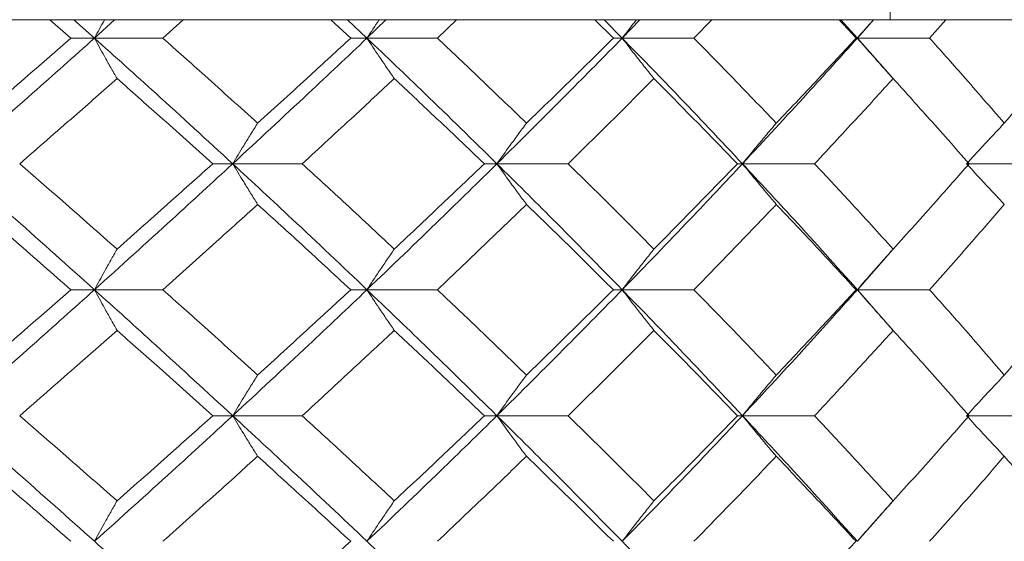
# Model space of a CAD drawing. Header units: inches. Extents: x -4.1 to 22.6, y -10.2 to 17.8.
# Tile 32 of 142: x -0.432 to 0.045, y 0.039 to 0.292. Entities that reach past the tile are written whole.
import ezdxf

# ---------------------------------------------------------------- set-up
doc = ezdxf.new("R2010")
doc.units = ezdxf.units.IN
doc.header["$MEASUREMENT"] = 0

msp = doc.modelspace()

# ---------------------------------------------------------------- linework, layer by layer
at = {"color": 7, "linetype": 'Continuous', "lineweight": 15}
for p, q in [((-0.01006, 0.54188), (-0.01006, 0.29202)), ((-0.29935, 0.29188), (-1.75656, 0.29188)), ((-0.4073, 0.28306), (-0.41746, 0.29188)), ((-0.39587, 0.28306), (-0.40581, 0.29188)), ((-0.39587, 0.28306), (-0.38608, 0.29188)), ((-0.36273, 0.28306), (-0.35283, 0.29188)), ((-0.29585, 0.29202), (-0.29935, 0.29188)), ((-0.29935, 0.29188), (-0.01384, 0.29188)), ((-0.27164, 0.28306), (-0.28126, 0.29188)), ((-0.26374, 0.28306), (-0.27314, 0.29188)), ((-0.26374, 0.28306), (-0.25452, 0.29188)), ((-0.22959, 0.28306), (-0.22028, 0.29188)), ((-0.14427, 0.28306), (-0.15325, 0.29188)), ((-0.13998, 0.28306), (-0.14873, 0.29188)), ((-0.13998, 0.28306), (-0.13143, 0.29188)), ((-0.10519, 0.28306), (-0.09658, 0.29188)), ((-0.02658, 0.28306), (-0.03482, 0.29188)), ((-0.02595, 0.28306), (-0.03396, 0.29188)), ((-0.02595, 0.28306), (-0.01817, 0.29188)), ((-0.01384, 0.29188), (-0.01006, 0.29202)), ((0.71477, 0.29188), (-0.01384, 0.29188)), ((0.0091, 0.28306), (0.01692, 0.29188)), ((-0.39587, 0.28306), (-0.4073, 0.28306)), ((-0.39587, 0.28306), (-0.36273, 0.28306)), ((-0.26374, 0.28306), (-0.27164, 0.28306)), ((-0.26374, 0.28306), (-0.22959, 0.28306)), ((-0.13998, 0.28306), (-0.14427, 0.28306)), ((-0.13998, 0.28306), (-0.10519, 0.28306)), ((-0.02595, 0.28306), (-0.02658, 0.28306)), ((-0.00875, 0.26358), (-0.02595, 0.28306)), ((-0.02595, 0.28306), (0.0091, 0.28306)), ((-0.32885, 0.2221), (-0.33853, 0.2221)), ((-0.32885, 0.2221), (-0.29515, 0.2221)), ((-0.20073, 0.2221), (-0.20683, 0.2221)), ((-0.20073, 0.2221), (-0.16621, 0.2221)), ((-0.08167, 0.2221), (-0.08413, 0.2221)), ((-0.08167, 0.2221), (-0.0467, 0.2221)), ((0.02702, 0.2221), (0.06206, 0.2221)), ((-0.02595, 0.16098), (-0.00879, 0.18056)), ((-0.39587, 0.16098), (-0.4073, 0.16098)), ((-0.39587, 0.16098), (-0.36273, 0.16098)), ((-0.26374, 0.16098), (-0.27164, 0.16098)), ((-0.26374, 0.16098), (-0.22959, 0.16098)), ((-0.13998, 0.16098), (-0.14427, 0.16098)), ((-0.13998, 0.16098), (-0.10519, 0.16098)), ((-0.02595, 0.16098), (-0.02658, 0.16098)), ((-0.00875, 0.14142), (-0.02595, 0.16098)), ((-0.02595, 0.16098), (0.0091, 0.16098)), ((-0.32885, 0.09986), (-0.33853, 0.09986)), ((-0.32885, 0.09986), (-0.29515, 0.09986)), ((-0.20073, 0.09986), (-0.20683, 0.09986)), ((-0.20073, 0.09986), (-0.16621, 0.09986)), ((-0.08167, 0.09986), (-0.08413, 0.09986)), ((-0.08167, 0.09986), (-0.0467, 0.09986)), ((0.02702, 0.09986), (0.06206, 0.09986)), ((-0.02595, 0.0389), (-0.0088, 0.0584))]:
    msp.add_line(p, q, dxfattribs=at)
for points, knots in [([(-0.39102, 0.29188), (-0.39103, 0.29185), (-0.39267, 0.28894), (-0.39428, 0.28599), (-0.39587, 0.28306)], [0, 0, 0, 0, 0.010766, 1, 1, 1, 1]), ([(-0.25787, 0.29188), (-0.25789, 0.29185), (-0.25986, 0.28894), (-0.26181, 0.28599), (-0.26374, 0.28306)], [0, 0, 0, 0, 0.010766, 1, 1, 1, 1]), ([(-0.13316, 0.29188), (-0.13318, 0.29185), (-0.13548, 0.28894), (-0.13774, 0.28599), (-0.13998, 0.28306)], [0, 0, 0, 0, 0.010766, 1, 1, 1, 1]), ([(-0.01825, 0.29188), (-0.01828, 0.29185), (-0.02087, 0.28894), (-0.02342, 0.28599), (-0.02595, 0.28306)], [0, 0, 0, 0, 0.010766, 1, 1, 1, 1]), ([(-0.46463, 0.2221), (-0.45168, 0.2335), (-0.42858, 0.25384), (-0.40586, 0.27414), (-0.39587, 0.28306)], [0, 0, 0, 0, 0.560458, 1, 1, 1, 1]), ([(-0.45487, 0.24179), (-0.44594, 0.2495), (-0.43, 0.26327), (-0.41423, 0.27702), (-0.4073, 0.28306)], [0, 0, 0, 0, 0.560339, 1, 1, 1, 1]), ([(-0.38492, 0.26343), (-0.38595, 0.26523), (-0.388, 0.26884), (-0.39166, 0.27537), (-0.39427, 0.28014), (-0.39587, 0.28306)], [0, 0, 0, 0, 0.279168, 0.558336, 1, 1, 1, 1]), ([(-0.32885, 0.2221), (-0.34124, 0.2335), (-0.36335, 0.25384), (-0.38594, 0.27414), (-0.39587, 0.28306)], [0, 0, 0, 0, 0.5604576, 1, 1, 1, 1]), ([(-0.31674, 0.24179), (-0.32527, 0.2495), (-0.34049, 0.26327), (-0.35594, 0.27702), (-0.36273, 0.28306)], [0, 0, 0, 0, 0.560339, 1, 1, 1, 1]), ([(-0.32885, 0.2221), (-0.31656, 0.2335), (-0.29463, 0.25384), (-0.27317, 0.27414), (-0.26374, 0.28306)], [0, 0, 0, 0, 0.560458, 1, 1, 1, 1]), ([(-0.31674, 0.24179), (-0.30826, 0.2495), (-0.29312, 0.26327), (-0.2782, 0.27702), (-0.27164, 0.28306)], [0, 0, 0, 0, 0.560339, 1, 1, 1, 1]), ([(-0.2505, 0.26343), (-0.25174, 0.26523), (-0.25423, 0.26884), (-0.25865, 0.27537), (-0.26181, 0.28014), (-0.26374, 0.28306)], [0, 0, 0, 0, 0.2791678, 0.5583356, 1, 1, 1, 1]), ([(-0.20073, 0.2221), (-0.21235, 0.2335), (-0.23308, 0.25384), (-0.25438, 0.27414), (-0.26374, 0.28306)], [0, 0, 0, 0, 0.560458, 1, 1, 1, 1]), ([(-0.1864, 0.24179), (-0.19439, 0.2495), (-0.20866, 0.26327), (-0.22319, 0.27702), (-0.22959, 0.28306)], [0, 0, 0, 0, 0.560339, 1, 1, 1, 1]), ([(-0.20073, 0.2221), (-0.18923, 0.2335), (-0.16871, 0.25384), (-0.14875, 0.27414), (-0.13998, 0.28306)], [0, 0, 0, 0, 0.560458, 1, 1, 1, 1]), ([(-0.1864, 0.24179), (-0.17846, 0.2495), (-0.16429, 0.26327), (-0.15038, 0.27702), (-0.14427, 0.28306)], [0, 0, 0, 0, 0.560339, 1, 1, 1, 1]), ([(-0.1246, 0.26343), (-0.12604, 0.26523), (-0.12893, 0.26884), (-0.13406, 0.27537), (-0.13773, 0.28014), (-0.13998, 0.28306)], [0, 0, 0, 0, 0.279168, 0.558336, 1, 1, 1, 1]), ([(-0.08167, 0.2221), (-0.09239, 0.2335), (-0.11151, 0.25384), (-0.13129, 0.27414), (-0.13998, 0.28306)], [0, 0, 0, 0, 0.560458, 1, 1, 1, 1]), ([(-0.06528, 0.24179), (-0.07265, 0.2495), (-0.0858, 0.26327), (-0.09927, 0.27702), (-0.10519, 0.28306)], [0, 0, 0, 0, 0.560339, 1, 1, 1, 1]), ([(-0.08167, 0.2221), (-0.07109, 0.2335), (-0.05221, 0.25384), (-0.03397, 0.27414), (-0.02595, 0.28306)], [0, 0, 0, 0, 0.560458, 1, 1, 1, 1]), ([(-0.06528, 0.24179), (-0.05797, 0.2495), (-0.04493, 0.26327), (-0.03218, 0.27702), (-0.02658, 0.28306)], [0, 0, 0, 0, 0.560339, 1, 1, 1, 1]), ([(-0.00859, 0.26343), (-0.01022, 0.26523), (-0.01348, 0.26884), (-0.01927, 0.27537), (-0.02342, 0.28014), (-0.02595, 0.28306)], [0, 0, 0, 0, 0.2791678, 0.5583356, 1, 1, 1, 1]), ([(0.0453, 0.24179), (0.03863, 0.2495), (0.02673, 0.26327), (0.01448, 0.27702), (0.0091, 0.28306)], [0, 0, 0, 0, 0.560339, 1, 1, 1, 1]), ([(0.0453, 0.24179), (0.05189, 0.2495), (0.06367, 0.26327), (0.07511, 0.27702), (0.08014, 0.28306)], [0, 0, 0, 0, 0.560339, 1, 1, 1, 1]), ([(-0.43213, 0.2221), (-0.42326, 0.22983), (-0.40744, 0.24361), (-0.3918, 0.25737), (-0.38492, 0.26343)], [0, 0, 0, 0, 0.560274, 1, 1, 1, 1]), ([(-0.33853, 0.2221), (-0.34713, 0.22983), (-0.36249, 0.24361), (-0.37807, 0.25737), (-0.38492, 0.26343)], [0, 0, 0, 0, 0.5602736, 1, 1, 1, 1]), ([(-0.29515, 0.2221), (-0.28675, 0.22983), (-0.27176, 0.24361), (-0.257, 0.25737), (-0.2505, 0.26343)], [0, 0, 0, 0, 0.560274, 1, 1, 1, 1]), ([(-0.20683, 0.2221), (-0.21492, 0.22983), (-0.22935, 0.24361), (-0.24404, 0.25737), (-0.2505, 0.26343)], [0, 0, 0, 0, 0.560274, 1, 1, 1, 1]), ([(-0.16621, 0.2221), (-0.15836, 0.22983), (-0.14437, 0.24361), (-0.13064, 0.25737), (-0.1246, 0.26343)], [0, 0, 0, 0, 0.560274, 1, 1, 1, 1]), ([(-0.08413, 0.2221), (-0.09161, 0.22983), (-0.10495, 0.24361), (-0.1186, 0.25737), (-0.1246, 0.26343)], [0, 0, 0, 0, 0.560274, 1, 1, 1, 1]), ([(-0.0467, 0.2221), (-0.0395, 0.22983), (-0.02665, 0.24361), (-0.01411, 0.25737), (-0.00859, 0.26343)], [0, 0, 0, 0, 0.560274, 1, 1, 1, 1]), ([(0.02823, 0.2221), (0.02144, 0.22983), (0.00933, 0.24361), (-0.00312, 0.25737), (-0.00859, 0.26343)], [0, 0, 0, 0, 0.560274, 1, 1, 1, 1]), ([(-0.31674, 0.24179), (-0.31787, 0.23999), (-0.32014, 0.23637), (-0.32419, 0.22983), (-0.32708, 0.22504), (-0.32885, 0.2221)], [0, 0, 0, 0, 0.2788696, 0.5577393, 1, 1, 1, 1]), ([(-0.1864, 0.24179), (-0.18774, 0.23999), (-0.19043, 0.23637), (-0.19521, 0.22983), (-0.19863, 0.22504), (-0.20073, 0.2221)], [0, 0, 0, 0, 0.27887, 0.557739, 1, 1, 1, 1]), ([(-0.06528, 0.24179), (-0.06681, 0.23999), (-0.06989, 0.23637), (-0.07536, 0.22983), (-0.07927, 0.22504), (-0.08167, 0.2221)], [0, 0, 0, 0, 0.27887, 0.557739, 1, 1, 1, 1]), ([(0.0453, 0.24179), (0.04358, 0.23999), (0.04016, 0.23637), (0.03405, 0.22983), (0.02969, 0.22504), (0.02702, 0.2221)], [0, 0, 0, 0, 0.27887, 0.557739, 1, 1, 1, 1]), ([(-0.39587, 0.16098), (-0.4086, 0.1724), (-0.43132, 0.19278), (-0.45445, 0.21315), (-0.46463, 0.2221)], [0, 0, 0, 0, 0.560155, 1, 1, 1, 1]), ([(-0.38492, 0.1807), (-0.39368, 0.18844), (-0.40932, 0.20224), (-0.42516, 0.21604), (-0.43213, 0.2221)], [0, 0, 0, 0, 0.560136, 1, 1, 1, 1]), ([(-0.39587, 0.16098), (-0.38324, 0.1724), (-0.36068, 0.19278), (-0.33857, 0.21315), (-0.32885, 0.2221)], [0, 0, 0, 0, 0.5601553, 1, 1, 1, 1]), ([(-0.38492, 0.1807), (-0.37621, 0.18844), (-0.36064, 0.20224), (-0.34528, 0.21604), (-0.33853, 0.2221)], [0, 0, 0, 0, 0.560136, 1, 1, 1, 1]), ([(-0.31674, 0.2024), (-0.31787, 0.20421), (-0.32014, 0.20782), (-0.32419, 0.21437), (-0.32708, 0.21916), (-0.32885, 0.2221)], [0, 0, 0, 0, 0.278775, 0.557551, 1, 1, 1, 1]), ([(-0.26374, 0.16098), (-0.27576, 0.1724), (-0.29722, 0.19278), (-0.31919, 0.21315), (-0.32885, 0.2221)], [0, 0, 0, 0, 0.560155, 1, 1, 1, 1]), ([(-0.2505, 0.1807), (-0.25877, 0.18844), (-0.27354, 0.20224), (-0.28855, 0.21604), (-0.29515, 0.2221)], [0, 0, 0, 0, 0.560136, 1, 1, 1, 1]), ([(-0.26374, 0.16098), (-0.25183, 0.1724), (-0.23057, 0.19278), (-0.20985, 0.21315), (-0.20073, 0.2221)], [0, 0, 0, 0, 0.560155, 1, 1, 1, 1]), ([(-0.2505, 0.1807), (-0.24228, 0.18844), (-0.22761, 0.20224), (-0.21318, 0.21604), (-0.20683, 0.2221)], [0, 0, 0, 0, 0.560136, 1, 1, 1, 1]), ([(-0.1864, 0.2024), (-0.18774, 0.20421), (-0.19043, 0.20782), (-0.19521, 0.21437), (-0.19863, 0.21916), (-0.20073, 0.2221)], [0, 0, 0, 0, 0.278775, 0.557551, 1, 1, 1, 1]), ([(-0.13998, 0.16098), (-0.15117, 0.1724), (-0.17113, 0.19278), (-0.19169, 0.21315), (-0.20073, 0.2221)], [0, 0, 0, 0, 0.560155, 1, 1, 1, 1]), ([(-0.1246, 0.1807), (-0.13229, 0.18844), (-0.14603, 0.20224), (-0.16004, 0.21604), (-0.16621, 0.2221)], [0, 0, 0, 0, 0.560136, 1, 1, 1, 1]), ([(-0.13998, 0.16098), (-0.12893, 0.1724), (-0.10919, 0.19278), (-0.09008, 0.21315), (-0.08167, 0.2221)], [0, 0, 0, 0, 0.560155, 1, 1, 1, 1]), ([(-0.1246, 0.1807), (-0.11697, 0.18844), (-0.10334, 0.20224), (-0.09, 0.21604), (-0.08413, 0.2221)], [0, 0, 0, 0, 0.560136, 1, 1, 1, 1]), ([(-0.06528, 0.2024), (-0.06681, 0.20421), (-0.06988, 0.20782), (-0.07536, 0.21437), (-0.07927, 0.21916), (-0.08167, 0.2221)], [0, 0, 0, 0, 0.2787754, 0.5575509, 1, 1, 1, 1]), ([(-0.02595, 0.16098), (-0.03618, 0.1724), (-0.05442, 0.19278), (-0.07335, 0.21315), (-0.08167, 0.2221)], [0, 0, 0, 0, 0.560155, 1, 1, 1, 1]), ([(-0.00859, 0.1807), (-0.01562, 0.18844), (-0.02817, 0.20224), (-0.04104, 0.21604), (-0.0467, 0.2221)], [0, 0, 0, 0, 0.560136, 1, 1, 1, 1]), ([(-0.00859, 0.1807), (-0.00163, 0.18844), (0.0108, 0.20224), (0.0229, 0.21604), (0.02823, 0.2221)], [0, 0, 0, 0, 0.5601361, 1, 1, 1, 1]), ([(0.0453, 0.2024), (0.04358, 0.20421), (0.04016, 0.20782), (0.03406, 0.21437), (0.02969, 0.21916), (0.02702, 0.2221)], [0, 0, 0, 0, 0.278775, 0.557551, 1, 1, 1, 1]), ([(-0.4073, 0.16098), (-0.41613, 0.16871), (-0.4319, 0.18252), (-0.44785, 0.19633), (-0.45487, 0.2024)], [0, 0, 0, 0, 0.560071, 1, 1, 1, 1]), ([(-0.36273, 0.16098), (-0.35409, 0.16871), (-0.33865, 0.18252), (-0.32343, 0.19633), (-0.31674, 0.2024)], [0, 0, 0, 0, 0.5600706, 1, 1, 1, 1]), ([(-0.27164, 0.16098), (-0.28, 0.16871), (-0.29492, 0.18252), (-0.31007, 0.19633), (-0.31674, 0.2024)], [0, 0, 0, 0, 0.560071, 1, 1, 1, 1]), ([(-0.22959, 0.16098), (-0.22145, 0.16871), (-0.20694, 0.18252), (-0.19267, 0.19633), (-0.1864, 0.2024)], [0, 0, 0, 0, 0.560071, 1, 1, 1, 1]), ([(-0.14427, 0.16098), (-0.15206, 0.16871), (-0.16597, 0.18252), (-0.18016, 0.19633), (-0.1864, 0.2024)], [0, 0, 0, 0, 0.560071, 1, 1, 1, 1]), ([(-0.10519, 0.16098), (-0.09766, 0.16871), (-0.08421, 0.18252), (-0.07106, 0.19633), (-0.06528, 0.2024)], [0, 0, 0, 0, 0.560071, 1, 1, 1, 1]), ([(-0.02658, 0.16098), (-0.03372, 0.16871), (-0.04647, 0.18252), (-0.05953, 0.19633), (-0.06528, 0.2024)], [0, 0, 0, 0, 0.560071, 1, 1, 1, 1]), ([(0.0091, 0.16098), (0.01595, 0.16871), (0.02817, 0.18252), (0.04006, 0.19633), (0.0453, 0.2024)], [0, 0, 0, 0, 0.560071, 1, 1, 1, 1]), ([(-0.38492, 0.1807), (-0.38595, 0.1789), (-0.388, 0.17528), (-0.39166, 0.16872), (-0.39427, 0.16392), (-0.39587, 0.16098)], [0, 0, 0, 0, 0.278676, 0.557352, 1, 1, 1, 1]), ([(-0.2505, 0.1807), (-0.25174, 0.1789), (-0.25422, 0.17528), (-0.25864, 0.16872), (-0.2618, 0.16392), (-0.26374, 0.16098)], [0, 0, 0, 0, 0.278676, 0.557352, 1, 1, 1, 1]), ([(-0.1246, 0.1807), (-0.12604, 0.1789), (-0.12892, 0.17528), (-0.13406, 0.16872), (-0.13773, 0.16392), (-0.13998, 0.16098)], [0, 0, 0, 0, 0.278676, 0.557352, 1, 1, 1, 1]), ([(-0.00859, 0.1807), (-0.01022, 0.1789), (-0.01347, 0.17528), (-0.01927, 0.16872), (-0.02341, 0.16392), (-0.02595, 0.16098)], [0, 0, 0, 0, 0.278676, 0.557352, 1, 1, 1, 1]), ([(-0.46463, 0.09986), (-0.45169, 0.11126), (-0.42857, 0.13163), (-0.40587, 0.15201), (-0.39587, 0.16098)], [0, 0, 0, 0, 0.559853, 1, 1, 1, 1]), ([(-0.45487, 0.11956), (-0.44594, 0.12729), (-0.42999, 0.1411), (-0.41424, 0.1549), (-0.4073, 0.16098)], [0, 0, 0, 0, 0.559933, 1, 1, 1, 1]), ([(-0.38492, 0.14126), (-0.38595, 0.14307), (-0.388, 0.14668), (-0.39166, 0.15324), (-0.39427, 0.15804), (-0.39587, 0.16098)], [0, 0, 0, 0, 0.278676, 0.557352, 1, 1, 1, 1]), ([(-0.32885, 0.09986), (-0.34124, 0.11126), (-0.36337, 0.13163), (-0.38594, 0.15201), (-0.39587, 0.16098)], [0, 0, 0, 0, 0.559853, 1, 1, 1, 1]), ([(-0.31674, 0.11956), (-0.32527, 0.12729), (-0.34049, 0.1411), (-0.35593, 0.1549), (-0.36273, 0.16098)], [0, 0, 0, 0, 0.559933, 1, 1, 1, 1]), ([(-0.32885, 0.09986), (-0.31656, 0.11126), (-0.29461, 0.13163), (-0.27318, 0.15201), (-0.26374, 0.16098)], [0, 0, 0, 0, 0.559853, 1, 1, 1, 1]), ([(-0.31674, 0.11956), (-0.30826, 0.12729), (-0.29311, 0.1411), (-0.2782, 0.1549), (-0.27164, 0.16098)], [0, 0, 0, 0, 0.559933, 1, 1, 1, 1]), ([(-0.2505, 0.14126), (-0.25174, 0.14307), (-0.25422, 0.14668), (-0.25864, 0.15324), (-0.2618, 0.15804), (-0.26374, 0.16098)], [0, 0, 0, 0, 0.278676, 0.557352, 1, 1, 1, 1]), ([(-0.20073, 0.09986), (-0.21234, 0.11126), (-0.23309, 0.13163), (-0.25437, 0.15201), (-0.26374, 0.16098)], [0, 0, 0, 0, 0.559853, 1, 1, 1, 1]), ([(-0.1864, 0.11956), (-0.19439, 0.12729), (-0.20866, 0.1411), (-0.22319, 0.1549), (-0.22959, 0.16098)], [0, 0, 0, 0, 0.559933, 1, 1, 1, 1]), ([(-0.20073, 0.09986), (-0.18923, 0.11126), (-0.1687, 0.13163), (-0.14876, 0.15201), (-0.13998, 0.16098)], [0, 0, 0, 0, 0.559853, 1, 1, 1, 1]), ([(-0.1864, 0.11956), (-0.17846, 0.12729), (-0.16429, 0.1411), (-0.15039, 0.1549), (-0.14427, 0.16098)], [0, 0, 0, 0, 0.559933, 1, 1, 1, 1]), ([(-0.1246, 0.14126), (-0.12604, 0.14307), (-0.12892, 0.14668), (-0.13406, 0.15324), (-0.13773, 0.15804), (-0.13998, 0.16098)], [0, 0, 0, 0, 0.278676, 0.557352, 1, 1, 1, 1]), ([(-0.08167, 0.09986), (-0.09239, 0.11126), (-0.11153, 0.13163), (-0.13129, 0.15201), (-0.13998, 0.16098)], [0, 0, 0, 0, 0.559853, 1, 1, 1, 1]), ([(-0.06528, 0.11956), (-0.07265, 0.12729), (-0.08581, 0.1411), (-0.09927, 0.1549), (-0.10519, 0.16098)], [0, 0, 0, 0, 0.559933, 1, 1, 1, 1]), ([(-0.08167, 0.09986), (-0.07109, 0.11126), (-0.05219, 0.13163), (-0.03397, 0.15201), (-0.02595, 0.16098)], [0, 0, 0, 0, 0.559853, 1, 1, 1, 1]), ([(-0.06528, 0.11956), (-0.05797, 0.12729), (-0.04492, 0.1411), (-0.03218, 0.1549), (-0.02658, 0.16098)], [0, 0, 0, 0, 0.559933, 1, 1, 1, 1]), ([(-0.00859, 0.14126), (-0.01022, 0.14307), (-0.01347, 0.14668), (-0.01927, 0.15324), (-0.02341, 0.15804), (-0.02595, 0.16098)], [0, 0, 0, 0, 0.278676, 0.557352, 1, 1, 1, 1]), ([(0.0453, 0.11956), (0.03863, 0.12729), (0.02672, 0.1411), (0.01448, 0.1549), (0.0091, 0.16098)], [0, 0, 0, 0, 0.559933, 1, 1, 1, 1]), ([(0.0453, 0.11956), (0.05189, 0.12729), (0.06367, 0.1411), (0.07511, 0.1549), (0.08014, 0.16098)], [0, 0, 0, 0, 0.559933, 1, 1, 1, 1]), ([(-0.43213, 0.09986), (-0.42327, 0.10758), (-0.40743, 0.12138), (-0.3918, 0.13518), (-0.38492, 0.14126)], [0, 0, 0, 0, 0.559868, 1, 1, 1, 1]), ([(-0.33853, 0.09986), (-0.34713, 0.10758), (-0.3625, 0.12138), (-0.37807, 0.13518), (-0.38492, 0.14126)], [0, 0, 0, 0, 0.559868, 1, 1, 1, 1]), ([(-0.29515, 0.09986), (-0.28675, 0.10758), (-0.27175, 0.12138), (-0.257, 0.13518), (-0.2505, 0.14126)], [0, 0, 0, 0, 0.559868, 1, 1, 1, 1]), ([(-0.20683, 0.09986), (-0.21491, 0.10758), (-0.22935, 0.12138), (-0.24404, 0.13518), (-0.2505, 0.14126)], [0, 0, 0, 0, 0.5598675, 1, 1, 1, 1]), ([(-0.16621, 0.09986), (-0.15836, 0.10758), (-0.14436, 0.12138), (-0.13064, 0.13518), (-0.1246, 0.14126)], [0, 0, 0, 0, 0.559868, 1, 1, 1, 1]), ([(-0.08413, 0.09986), (-0.09161, 0.10758), (-0.10496, 0.12138), (-0.1186, 0.13518), (-0.1246, 0.14126)], [0, 0, 0, 0, 0.559868, 1, 1, 1, 1]), ([(-0.0467, 0.09986), (-0.0395, 0.10758), (-0.02665, 0.12138), (-0.01411, 0.13518), (-0.00859, 0.14126)], [0, 0, 0, 0, 0.5598675, 1, 1, 1, 1]), ([(0.02823, 0.09986), (0.02144, 0.10758), (0.00932, 0.12138), (-0.00312, 0.13518), (-0.00859, 0.14126)], [0, 0, 0, 0, 0.559868, 1, 1, 1, 1]), ([(-0.31674, 0.11956), (-0.31787, 0.11775), (-0.32014, 0.11414), (-0.32419, 0.10759), (-0.32708, 0.1028), (-0.32885, 0.09986)], [0, 0, 0, 0, 0.278775, 0.557551, 1, 1, 1, 1]), ([(-0.1864, 0.11956), (-0.18774, 0.11775), (-0.19043, 0.11414), (-0.19521, 0.10759), (-0.19863, 0.1028), (-0.20073, 0.09986)], [0, 0, 0, 0, 0.2787754, 0.5575509, 1, 1, 1, 1]), ([(-0.06528, 0.11956), (-0.06681, 0.11775), (-0.06988, 0.11414), (-0.07536, 0.10759), (-0.07927, 0.1028), (-0.08167, 0.09986)], [0, 0, 0, 0, 0.278775, 0.557551, 1, 1, 1, 1]), ([(0.0453, 0.11956), (0.04358, 0.11775), (0.04016, 0.11414), (0.03406, 0.10759), (0.02969, 0.1028), (0.02702, 0.09986)], [0, 0, 0, 0, 0.278775, 0.557551, 1, 1, 1, 1]), ([(-0.39587, 0.0389), (-0.4086, 0.05026), (-0.43133, 0.07056), (-0.45445, 0.0909), (-0.46463, 0.09986)], [0, 0, 0, 0, 0.55955, 1, 1, 1, 1]), ([(-0.38492, 0.05853), (-0.39368, 0.06624), (-0.40933, 0.08001), (-0.42516, 0.09379), (-0.43213, 0.09986)], [0, 0, 0, 0, 0.55973, 1, 1, 1, 1]), ([(-0.39587, 0.0389), (-0.38324, 0.05026), (-0.36067, 0.07056), (-0.33858, 0.0909), (-0.32885, 0.09986)], [0, 0, 0, 0, 0.5595503, 1, 1, 1, 1]), ([(-0.38492, 0.05853), (-0.37621, 0.06624), (-0.36064, 0.08001), (-0.34529, 0.09379), (-0.33853, 0.09986)], [0, 0, 0, 0, 0.55973, 1, 1, 1, 1]), ([(-0.31674, 0.08017), (-0.31787, 0.08198), (-0.32014, 0.08559), (-0.32419, 0.09213), (-0.32708, 0.09692), (-0.32885, 0.09986)], [0, 0, 0, 0, 0.27887, 0.557739, 1, 1, 1, 1]), ([(-0.26374, 0.0389), (-0.27576, 0.05026), (-0.29723, 0.07056), (-0.31918, 0.0909), (-0.32885, 0.09986)], [0, 0, 0, 0, 0.55955, 1, 1, 1, 1]), ([(-0.2505, 0.05853), (-0.25877, 0.06624), (-0.27355, 0.08001), (-0.28855, 0.09379), (-0.29515, 0.09986)], [0, 0, 0, 0, 0.55973, 1, 1, 1, 1]), ([(-0.26374, 0.0389), (-0.25184, 0.05026), (-0.23056, 0.07056), (-0.20985, 0.0909), (-0.20073, 0.09986)], [0, 0, 0, 0, 0.55955, 1, 1, 1, 1]), ([(-0.2505, 0.05853), (-0.24228, 0.06624), (-0.2276, 0.08001), (-0.21318, 0.09379), (-0.20683, 0.09986)], [0, 0, 0, 0, 0.55973, 1, 1, 1, 1]), ([(-0.1864, 0.08017), (-0.18774, 0.08198), (-0.19043, 0.08559), (-0.19521, 0.09213), (-0.19863, 0.09692), (-0.20073, 0.09986)], [0, 0, 0, 0, 0.2788696, 0.5577393, 1, 1, 1, 1]), ([(-0.13998, 0.0389), (-0.15116, 0.05026), (-0.17114, 0.07056), (-0.19168, 0.0909), (-0.20073, 0.09986)], [0, 0, 0, 0, 0.55955, 1, 1, 1, 1]), ([(-0.1246, 0.05853), (-0.13229, 0.06624), (-0.14603, 0.08001), (-0.16004, 0.09379), (-0.16621, 0.09986)], [0, 0, 0, 0, 0.55973, 1, 1, 1, 1]), ([(-0.13998, 0.0389), (-0.12893, 0.05026), (-0.10918, 0.07056), (-0.09008, 0.0909), (-0.08167, 0.09986)], [0, 0, 0, 0, 0.55955, 1, 1, 1, 1]), ([(-0.1246, 0.05853), (-0.11697, 0.06624), (-0.10333, 0.08001), (-0.09, 0.09379), (-0.08413, 0.09986)], [0, 0, 0, 0, 0.55973, 1, 1, 1, 1]), ([(-0.06528, 0.08017), (-0.06681, 0.08198), (-0.06989, 0.08559), (-0.07536, 0.09213), (-0.07927, 0.09692), (-0.08167, 0.09986)], [0, 0, 0, 0, 0.27887, 0.557739, 1, 1, 1, 1]), ([(-0.02595, 0.0389), (-0.03617, 0.05026), (-0.05444, 0.07056), (-0.07334, 0.0909), (-0.08167, 0.09986)], [0, 0, 0, 0, 0.55955, 1, 1, 1, 1]), ([(-0.00859, 0.05853), (-0.01562, 0.06624), (-0.02818, 0.08001), (-0.04104, 0.09379), (-0.0467, 0.09986)], [0, 0, 0, 0, 0.55973, 1, 1, 1, 1]), ([(-0.00859, 0.05853), (-0.00163, 0.06624), (0.0108, 0.08001), (0.0229, 0.09379), (0.02823, 0.09986)], [0, 0, 0, 0, 0.55973, 1, 1, 1, 1]), ([(0.0453, 0.08017), (0.04358, 0.08198), (0.04016, 0.08559), (0.03405, 0.09213), (0.02969, 0.09692), (0.02702, 0.09986)], [0, 0, 0, 0, 0.27887, 0.557739, 1, 1, 1, 1]), ([(-0.4073, 0.0389), (-0.41613, 0.0466), (-0.4319, 0.06034), (-0.44785, 0.07411), (-0.45487, 0.08017)], [0, 0, 0, 0, 0.5596645, 1, 1, 1, 1]), ([(-0.36273, 0.0389), (-0.35409, 0.0466), (-0.33865, 0.06034), (-0.32344, 0.07411), (-0.31674, 0.08017)], [0, 0, 0, 0, 0.559665, 1, 1, 1, 1]), ([(-0.27164, 0.0389), (-0.28, 0.0466), (-0.29492, 0.06034), (-0.31007, 0.07411), (-0.31674, 0.08017)], [0, 0, 0, 0, 0.5596645, 1, 1, 1, 1]), ([(-0.22959, 0.0389), (-0.22146, 0.0466), (-0.20693, 0.06034), (-0.19267, 0.07411), (-0.1864, 0.08017)], [0, 0, 0, 0, 0.559665, 1, 1, 1, 1]), ([(-0.14427, 0.0389), (-0.15206, 0.0466), (-0.16598, 0.06034), (-0.18016, 0.07411), (-0.1864, 0.08017)], [0, 0, 0, 0, 0.559665, 1, 1, 1, 1]), ([(-0.10519, 0.0389), (-0.09766, 0.0466), (-0.08421, 0.06034), (-0.07106, 0.07411), (-0.06528, 0.08017)], [0, 0, 0, 0, 0.5596645, 1, 1, 1, 1]), ([(-0.02658, 0.0389), (-0.03372, 0.0466), (-0.04648, 0.06034), (-0.05953, 0.07411), (-0.06528, 0.08017)], [0, 0, 0, 0, 0.5596645, 1, 1, 1, 1]), ([(0.0091, 0.0389), (0.01594, 0.0466), (0.02817, 0.06034), (0.04006, 0.07411), (0.0453, 0.08017)], [0, 0, 0, 0, 0.559665, 1, 1, 1, 1]), ([(0.08014, 0.0389), (0.07373, 0.0466), (0.06227, 0.06034), (0.05049, 0.07411), (0.0453, 0.08017)], [0, 0, 0, 0, 0.5596645, 1, 1, 1, 1]), ([(-0.38492, 0.05853), (-0.38595, 0.05673), (-0.388, 0.05312), (-0.39166, 0.0466), (-0.39427, 0.04182), (-0.39587, 0.0389)], [0, 0, 0, 0, 0.2791678, 0.5583356, 1, 1, 1, 1]), ([(-0.2505, 0.05853), (-0.25174, 0.05673), (-0.25423, 0.05312), (-0.25865, 0.0466), (-0.26181, 0.04182), (-0.26374, 0.0389)], [0, 0, 0, 0, 0.2791678, 0.5583356, 1, 1, 1, 1]), ([(-0.1246, 0.05853), (-0.12604, 0.05673), (-0.12893, 0.05312), (-0.13406, 0.0466), (-0.13773, 0.04182), (-0.13998, 0.0389)], [0, 0, 0, 0, 0.279168, 0.558336, 1, 1, 1, 1]), ([(-0.00859, 0.05853), (-0.01022, 0.05673), (-0.01348, 0.05312), (-0.01927, 0.0466), (-0.02342, 0.04182), (-0.02595, 0.0389)], [0, 0, 0, 0, 0.2791678, 0.5583356, 1, 1, 1, 1]), ([(-0.32885, -0.02172), (-0.34123, -0.01044), (-0.36338, 0.00974), (-0.38593, 0.02998), (-0.39587, 0.0389)], [0, 0, 0, 0, 0.559248, 1, 1, 1, 1]), ([(-0.31674, -0.00221), (-0.30826, 0.00545), (-0.29311, 0.01914), (-0.27821, 0.03286), (-0.27164, 0.0389)], [0, 0, 0, 0, 0.559527, 1, 1, 1, 1]), ([(-0.20073, -0.02172), (-0.21234, -0.01044), (-0.2331, 0.00974), (-0.25437, 0.02998), (-0.26374, 0.0389)], [0, 0, 0, 0, 0.559248, 1, 1, 1, 1]), ([(-0.08167, -0.02172), (-0.09238, -0.01044), (-0.11154, 0.00974), (-0.13128, 0.02998), (-0.13998, 0.0389)], [0, 0, 0, 0, 0.559248, 1, 1, 1, 1]), ([(-0.06528, -0.00221), (-0.05797, 0.00545), (-0.04492, 0.01914), (-0.03219, 0.03286), (-0.02658, 0.0389)], [0, 0, 0, 0, 0.559527, 1, 1, 1, 1]), ([(0.0453, -0.00221), (0.05189, 0.00545), (0.06368, 0.01914), (0.07511, 0.03286), (0.08014, 0.0389)], [0, 0, 0, 0, 0.5595273, 1, 1, 1, 1])]:
    msp.add_open_spline(points, degree=3, knots=knots, dxfattribs=at)

doc.saveas('drawing.dxf')
